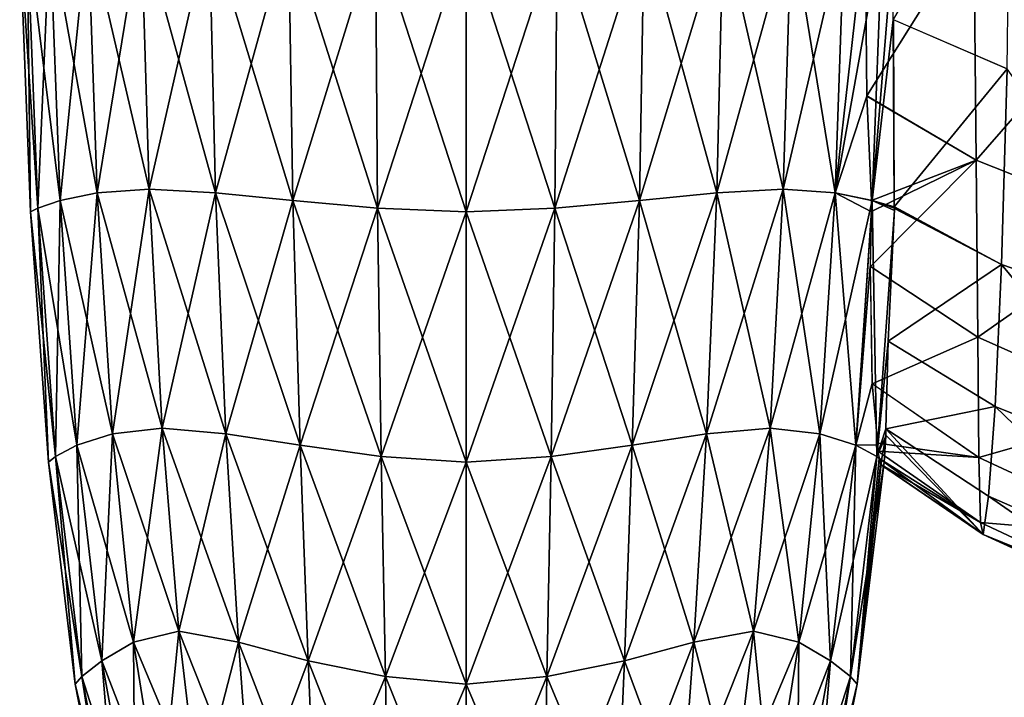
# Model space of a CAD drawing. Extents: x -0.96 to 0.96, y -0.57 to 2.63.
# Tile 2 of 148: x -0.95 to -0.83, y -0.11 to -0.03. Entities that reach past the tile are written whole.
import ezdxf

# ---------------------------------------------------------------- set-up
doc = ezdxf.new("R2010")
doc.units = 0
doc.layers.add('Brakiri_Cruiser_Main_Texture', color=7, linetype='CONTINUOUS')

msp = doc.modelspace()

# ---------------------------------------------------------------- linework, layer by layer
at = {"layer": 'Brakiri_Cruiser_Main_Texture'}
for points in [[(-0.83371, -0.004923, -0.585873), (-0.847973, -0.029448, -0.579968), (-0.834104, -0.035451, -0.579294)], [(-0.944954, -0.050565, -0.488919), (-0.950729, -0.018383, -0.506667), (-0.946094, -0.017921, -0.487344)], [(-0.949479, -0.05149, -0.59224), (-0.946094, -0.017921, -0.612656), (-0.950729, -0.018383, -0.593333)], [(-0.949479, -0.05149, -0.59224), (-0.944954, -0.050565, -0.611081), (-0.946094, -0.017921, -0.612656)], [(-0.93862, -0.050102, -0.47276), (-0.946094, -0.017921, -0.487344), (-0.939616, -0.01769, -0.470768)], [(-0.944954, -0.050565, -0.611081), (-0.939616, -0.01769, -0.629232), (-0.946094, -0.017921, -0.612656)], [(-0.93862, -0.050102, -0.47276), (-0.944954, -0.050565, -0.488919), (-0.946094, -0.017921, -0.487344)], [(-0.944954, -0.050565, -0.611081), (-0.93862, -0.050102, -0.62724), (-0.939616, -0.01769, -0.629232)], [(-0.93054, -0.050565, -0.460091), (-0.93862, -0.050102, -0.47276), (-0.939616, -0.01769, -0.470768)], [(-0.93054, -0.050565, -0.460091), (-0.939616, -0.01769, -0.470768), (-0.931328, -0.017921, -0.457812)], [(-0.93862, -0.050102, -0.62724), (-0.931328, -0.017921, -0.642187), (-0.939616, -0.01769, -0.629232)], [(-0.93862, -0.050102, -0.62724), (-0.93054, -0.050565, -0.639909), (-0.931328, -0.017921, -0.642187)], [(-0.92112, -0.05149, -0.451042), (-0.93054, -0.050565, -0.460091), (-0.931328, -0.017921, -0.457812)], [(-0.92112, -0.05149, -0.451042), (-0.931328, -0.017921, -0.457812), (-0.921667, -0.018383, -0.448542)], [(-0.93054, -0.050565, -0.639909), (-0.921667, -0.018383, -0.651458), (-0.931328, -0.017921, -0.642187)], [(-0.87888, -0.05149, -0.648958), (-0.86946, -0.050565, -0.639909), (-0.868672, -0.017921, -0.642187)], [(-0.87888, -0.05149, -0.648958), (-0.868672, -0.017921, -0.642187), (-0.878333, -0.018383, -0.651458)], [(-0.86946, -0.050565, -0.460091), (-0.878333, -0.018383, -0.448542), (-0.868672, -0.017921, -0.457812)], [(-0.86946, -0.050565, -0.639909), (-0.86138, -0.050102, -0.62724), (-0.860384, -0.01769, -0.629232)], [(-0.86946, -0.050565, -0.639909), (-0.860384, -0.01769, -0.629232), (-0.868672, -0.017921, -0.642187)], [(-0.86138, -0.050102, -0.47276), (-0.86946, -0.050565, -0.460091), (-0.868672, -0.017921, -0.457812)], [(-0.86138, -0.050102, -0.47276), (-0.868672, -0.017921, -0.457812), (-0.860384, -0.01769, -0.470768)], [(-0.86138, -0.050102, -0.62724), (-0.853906, -0.017921, -0.612656), (-0.860384, -0.01769, -0.629232)], [(-0.855046, -0.050565, -0.488919), (-0.86138, -0.050102, -0.47276), (-0.860384, -0.01769, -0.470768)], [(-0.86138, -0.050102, -0.62724), (-0.855046, -0.050565, -0.611081), (-0.853906, -0.017921, -0.612656)], [(-0.855046, -0.050565, -0.488919), (-0.860384, -0.01769, -0.470768), (-0.853906, -0.017921, -0.487344)], [(-0.855046, -0.050565, -0.611081), (-0.849271, -0.018383, -0.593333), (-0.853906, -0.017921, -0.612656)], [(-0.855046, -0.050565, -0.488919), (-0.853906, -0.017921, -0.487344), (-0.8514, -0.018171, -0.497791)], [(-0.838146, -0.017943, -0.491774), (-0.851205, -0.038749, -0.50256), (-0.851404, -0.018171, -0.497776)], [(-0.838146, -0.017943, -0.491774), (-0.837847, -0.046555, -0.498353), (-0.851205, -0.038749, -0.50256)], [(-0.81849, -0.024295, -0.486416), (-0.837847, -0.046555, -0.498353), (-0.838146, -0.017943, -0.491774)], [(-0.952187, -0.052415, -0.528412), (-0.954401, -0.019077, -0.55), (-0.95349, -0.018846, -0.527865)], [(-0.953073, -0.052878, -0.55), (-0.95349, -0.018846, -0.572135), (-0.954401, -0.019077, -0.55)], [(-0.952187, -0.052415, -0.528412), (-0.953073, -0.052878, -0.55), (-0.954401, -0.019077, -0.55)], [(-0.949479, -0.05149, -0.50776), (-0.95349, -0.018846, -0.527865), (-0.950729, -0.018383, -0.506667)], [(-0.952187, -0.052415, -0.571589), (-0.950729, -0.018383, -0.593333), (-0.95349, -0.018846, -0.572135)], [(-0.949479, -0.05149, -0.50776), (-0.952187, -0.052415, -0.528412), (-0.95349, -0.018846, -0.527865)], [(-0.953073, -0.052878, -0.55), (-0.952187, -0.052415, -0.571589), (-0.95349, -0.018846, -0.572135)], [(-0.952187, -0.052415, -0.571589), (-0.949479, -0.05149, -0.59224), (-0.950729, -0.018383, -0.593333)], [(-0.944954, -0.050565, -0.488919), (-0.949479, -0.05149, -0.50776), (-0.950729, -0.018383, -0.506667)], [(-0.93054, -0.050565, -0.639909), (-0.92112, -0.05149, -0.648958), (-0.921667, -0.018383, -0.651458)], [(-0.910794, -0.052415, -0.445625), (-0.92112, -0.05149, -0.451042), (-0.921667, -0.018383, -0.448542)], [(-0.910794, -0.052415, -0.445625), (-0.921667, -0.018383, -0.448542), (-0.911068, -0.018846, -0.443021)], [(-0.92112, -0.05149, -0.648958), (-0.911068, -0.018846, -0.656979), (-0.921667, -0.018383, -0.651458)], [(-0.92112, -0.05149, -0.648958), (-0.910794, -0.052415, -0.654375), (-0.911068, -0.018846, -0.656979)], [(-0.9, -0.052878, -0.443854), (-0.910794, -0.052415, -0.445625), (-0.911068, -0.018846, -0.443021)], [(-0.9, -0.052878, -0.443854), (-0.911068, -0.018846, -0.443021), (-0.9, -0.019077, -0.441198)], [(-0.910794, -0.052415, -0.654375), (-0.9, -0.019077, -0.658802), (-0.911068, -0.018846, -0.656979)], [(-0.910794, -0.052415, -0.654375), (-0.9, -0.052878, -0.656146), (-0.9, -0.019077, -0.658802)], [(-0.889206, -0.052415, -0.445625), (-0.9, -0.019077, -0.441198), (-0.888932, -0.018846, -0.443021)], [(-0.9, -0.052878, -0.656146), (-0.889206, -0.052415, -0.654375), (-0.888932, -0.018846, -0.656979)], [(-0.9, -0.052878, -0.656146), (-0.888932, -0.018846, -0.656979), (-0.9, -0.019077, -0.658802)], [(-0.889206, -0.052415, -0.445625), (-0.9, -0.052878, -0.443854), (-0.9, -0.019077, -0.441198)], [(-0.889206, -0.052415, -0.654375), (-0.87888, -0.05149, -0.648958), (-0.878333, -0.018383, -0.651458)], [(-0.889206, -0.052415, -0.654375), (-0.878333, -0.018383, -0.651458), (-0.888932, -0.018846, -0.656979)], [(-0.87888, -0.05149, -0.451042), (-0.889206, -0.052415, -0.445625), (-0.888932, -0.018846, -0.443021)], [(-0.87888, -0.05149, -0.451042), (-0.888932, -0.018846, -0.443021), (-0.878333, -0.018383, -0.448542)], [(-0.86946, -0.050565, -0.460091), (-0.87888, -0.05149, -0.451042), (-0.878333, -0.018383, -0.448542)], [(-0.855046, -0.050565, -0.488919), (-0.8514, -0.018171, -0.497791), (-0.851199, -0.038752, -0.502558)], [(-0.855046, -0.050565, -0.611081), (-0.850521, -0.05149, -0.59224), (-0.849271, -0.018383, -0.593333)], [(-0.850521, -0.05149, -0.59224), (-0.847843, -0.018623, -0.582371), (-0.849271, -0.018383, -0.593333)], [(-0.850521, -0.05149, -0.59224), (-0.847959, -0.029454, -0.579967), (-0.847843, -0.018623, -0.582371)], [(-0.81849, -0.024295, -0.486416), (-0.818072, -0.054421, -0.49323), (-0.837847, -0.046555, -0.498353)], [(-0.850521, -0.05149, -0.59224), (-0.847838, -0.052238, -0.571838), (-0.847959, -0.029454, -0.579967)], [(-0.834104, -0.035451, -0.579294), (-0.84795, -0.029458, -0.579967), (-0.847838, -0.052238, -0.571838)], [(-0.834104, -0.035451, -0.579294), (-0.847838, -0.052238, -0.571838), (-0.834768, -0.059268, -0.570882)], [(-0.811816, -0.067158, -0.568309), (-0.834104, -0.035451, -0.579294), (-0.834768, -0.059268, -0.570882)], [(-0.855046, -0.050565, -0.488919), (-0.851199, -0.038752, -0.502558), (-0.850633, -0.051467, -0.507291)], [(-0.837847, -0.046555, -0.498353), (-0.850629, -0.051468, -0.507309), (-0.851193, -0.038755, -0.502556)], [(-0.837847, -0.046555, -0.498353), (-0.837657, -0.068139, -0.506842), (-0.850747, -0.05954, -0.510554)], [(-0.837847, -0.046555, -0.498353), (-0.850747, -0.05954, -0.510554), (-0.850611, -0.052824, -0.507839)], [(-0.837847, -0.046555, -0.498353), (-0.850611, -0.052824, -0.507839), (-0.850629, -0.051468, -0.507309)], [(-0.818072, -0.054421, -0.49323), (-0.837657, -0.068139, -0.506842), (-0.837847, -0.046555, -0.498353)], [(-0.937025, -0.079211, -0.475951), (-0.944954, -0.050565, -0.488919), (-0.93862, -0.050102, -0.47276)], [(-0.943099, -0.079905, -0.608542), (-0.93862, -0.050102, -0.62724), (-0.944954, -0.050565, -0.611081)], [(-0.943099, -0.079905, -0.608542), (-0.937025, -0.079211, -0.624049), (-0.93862, -0.050102, -0.62724)], [(-0.929271, -0.079905, -0.463802), (-0.937025, -0.079211, -0.475951), (-0.93862, -0.050102, -0.47276)], [(-0.929271, -0.079905, -0.463802), (-0.93862, -0.050102, -0.47276), (-0.93054, -0.050565, -0.460091)], [(-0.937025, -0.079211, -0.624049), (-0.93054, -0.050565, -0.639909), (-0.93862, -0.050102, -0.62724)], [(-0.870729, -0.079905, -0.636198), (-0.862975, -0.079211, -0.624049), (-0.86138, -0.050102, -0.62724)], [(-0.870729, -0.079905, -0.636198), (-0.86138, -0.050102, -0.62724), (-0.86946, -0.050565, -0.639909)], [(-0.862975, -0.079211, -0.475951), (-0.86946, -0.050565, -0.460091), (-0.86138, -0.050102, -0.47276)], [(-0.862975, -0.079211, -0.624049), (-0.855046, -0.050565, -0.611081), (-0.86138, -0.050102, -0.62724)], [(-0.856901, -0.079905, -0.491458), (-0.862975, -0.079211, -0.475951), (-0.86138, -0.050102, -0.47276)], [(-0.856901, -0.079905, -0.491458), (-0.86138, -0.050102, -0.47276), (-0.855046, -0.050565, -0.488919)], [(-0.947454, -0.081292, -0.509518), (-0.952187, -0.052415, -0.528412), (-0.949479, -0.05149, -0.50776)], [(-0.950052, -0.08268, -0.570677), (-0.949479, -0.05149, -0.59224), (-0.952187, -0.052415, -0.571589)], [(-0.950052, -0.08268, -0.570677), (-0.947454, -0.081292, -0.590482), (-0.949479, -0.05149, -0.59224)], [(-0.943099, -0.079905, -0.491458), (-0.949479, -0.05149, -0.50776), (-0.944954, -0.050565, -0.488919)], [(-0.947454, -0.081292, -0.590482), (-0.944954, -0.050565, -0.611081), (-0.949479, -0.05149, -0.59224)], [(-0.943099, -0.079905, -0.491458), (-0.947454, -0.081292, -0.509518), (-0.949479, -0.05149, -0.50776)], [(-0.947454, -0.081292, -0.590482), (-0.943099, -0.079905, -0.608542), (-0.944954, -0.050565, -0.611081)], [(-0.937025, -0.079211, -0.475951), (-0.943099, -0.079905, -0.491458), (-0.944954, -0.050565, -0.488919)], [(-0.937025, -0.079211, -0.624049), (-0.929271, -0.079905, -0.636198), (-0.93054, -0.050565, -0.639909)], [(-0.920241, -0.081292, -0.455091), (-0.929271, -0.079905, -0.463802), (-0.93054, -0.050565, -0.460091)], [(-0.920241, -0.081292, -0.455091), (-0.93054, -0.050565, -0.460091), (-0.92112, -0.05149, -0.451042)], [(-0.929271, -0.079905, -0.636198), (-0.92112, -0.05149, -0.648958), (-0.93054, -0.050565, -0.639909)], [(-0.929271, -0.079905, -0.636198), (-0.920241, -0.081292, -0.644909), (-0.92112, -0.05149, -0.648958)], [(-0.910339, -0.08268, -0.449896), (-0.920241, -0.081292, -0.455091), (-0.92112, -0.05149, -0.451042)], [(-0.910339, -0.08268, -0.449896), (-0.92112, -0.05149, -0.451042), (-0.910794, -0.052415, -0.445625)], [(-0.920241, -0.081292, -0.644909), (-0.910794, -0.052415, -0.654375), (-0.92112, -0.05149, -0.648958)], [(-0.889661, -0.08268, -0.650104), (-0.879759, -0.081292, -0.644909), (-0.87888, -0.05149, -0.648958)], [(-0.889661, -0.08268, -0.650104), (-0.87888, -0.05149, -0.648958), (-0.889206, -0.052415, -0.654375)], [(-0.879759, -0.081292, -0.455091), (-0.889206, -0.052415, -0.445625), (-0.87888, -0.05149, -0.451042)], [(-0.879759, -0.081292, -0.644909), (-0.870729, -0.079905, -0.636198), (-0.86946, -0.050565, -0.639909)], [(-0.879759, -0.081292, -0.644909), (-0.86946, -0.050565, -0.639909), (-0.87888, -0.05149, -0.648958)], [(-0.870729, -0.079905, -0.463802), (-0.879759, -0.081292, -0.455091), (-0.87888, -0.05149, -0.451042)], [(-0.870729, -0.079905, -0.463802), (-0.87888, -0.05149, -0.451042), (-0.86946, -0.050565, -0.460091)], [(-0.862975, -0.079211, -0.475951), (-0.870729, -0.079905, -0.463802), (-0.86946, -0.050565, -0.460091)], [(-0.862975, -0.079211, -0.624049), (-0.856901, -0.079905, -0.608542), (-0.855046, -0.050565, -0.611081)], [(-0.856901, -0.079905, -0.608542), (-0.850521, -0.05149, -0.59224), (-0.855046, -0.050565, -0.611081)], [(-0.855046, -0.050565, -0.488919), (-0.852546, -0.081292, -0.509518), (-0.856901, -0.079905, -0.491458)], [(-0.856901, -0.079905, -0.608542), (-0.852546, -0.081292, -0.590482), (-0.850521, -0.05149, -0.59224)], [(-0.855046, -0.050565, -0.488919), (-0.850633, -0.051467, -0.507291), (-0.850615, -0.052883, -0.507843)], [(-0.855046, -0.050565, -0.488919), (-0.850615, -0.052883, -0.507843), (-0.852546, -0.081292, -0.509518)], [(-0.850521, -0.05149, -0.59224), (-0.852546, -0.081292, -0.590482), (-0.849948, -0.08268, -0.570677)], [(-0.850521, -0.05149, -0.59224), (-0.847833, -0.052408, -0.571744), (-0.847838, -0.052238, -0.571838)], [(-0.850521, -0.05149, -0.59224), (-0.849948, -0.08268, -0.570677), (-0.847834, -0.052715, -0.57158)], [(-0.850521, -0.05149, -0.59224), (-0.847834, -0.052715, -0.57158), (-0.847834, -0.052408, -0.571753)], [(-0.950052, -0.08268, -0.529323), (-0.953073, -0.052878, -0.55), (-0.952187, -0.052415, -0.528412)], [(-0.950911, -0.083374, -0.55), (-0.952187, -0.052415, -0.571589), (-0.953073, -0.052878, -0.55)], [(-0.947454, -0.081292, -0.509518), (-0.950052, -0.08268, -0.529323), (-0.952187, -0.052415, -0.528412)], [(-0.950911, -0.083374, -0.55), (-0.950052, -0.08268, -0.570677), (-0.952187, -0.052415, -0.571589)], [(-0.920241, -0.081292, -0.644909), (-0.910339, -0.08268, -0.650104), (-0.910794, -0.052415, -0.654375)], [(-0.9, -0.083374, -0.448177), (-0.910339, -0.08268, -0.449896), (-0.910794, -0.052415, -0.445625)], [(-0.9, -0.083374, -0.448177), (-0.910794, -0.052415, -0.445625), (-0.9, -0.052878, -0.443854)], [(-0.910339, -0.08268, -0.650104), (-0.9, -0.052878, -0.656146), (-0.910794, -0.052415, -0.654375)], [(-0.889661, -0.08268, -0.449896), (-0.9, -0.052878, -0.443854), (-0.889206, -0.052415, -0.445625)], [(-0.9, -0.083374, -0.651823), (-0.889661, -0.08268, -0.650104), (-0.889206, -0.052415, -0.654375)], [(-0.9, -0.083374, -0.651823), (-0.889206, -0.052415, -0.654375), (-0.9, -0.052878, -0.656146)], [(-0.879759, -0.081292, -0.455091), (-0.889661, -0.08268, -0.449896), (-0.889206, -0.052415, -0.445625)], [(-0.849948, -0.08268, -0.570677), (-0.84857, -0.068633, -0.562409), (-0.847832, -0.052698, -0.57158)], [(-0.834768, -0.059268, -0.570882), (-0.847816, -0.052458, -0.571587), (-0.84857, -0.068633, -0.562409)], [(-0.847812, -0.052415, -0.571589), (-0.847834, -0.052408, -0.571753), (-0.847834, -0.052715, -0.57158)], [(-0.834768, -0.059268, -0.570882), (-0.847821, -0.052248, -0.571837), (-0.847816, -0.052414, -0.571612)], [(-0.834768, -0.059268, -0.570882), (-0.847816, -0.052414, -0.571612), (-0.847816, -0.052458, -0.571587)], [(-0.950052, -0.08268, -0.529323), (-0.950911, -0.083374, -0.55), (-0.953073, -0.052878, -0.55)], [(-0.910339, -0.08268, -0.650104), (-0.9, -0.083374, -0.651823), (-0.9, -0.052878, -0.656146)], [(-0.889661, -0.08268, -0.449896), (-0.9, -0.083374, -0.448177), (-0.9, -0.052878, -0.443854)], [(-0.852546, -0.081292, -0.509518), (-0.850611, -0.052824, -0.507839), (-0.850778, -0.05952, -0.510562)], [(-0.818072, -0.054421, -0.49323), (-0.817513, -0.077067, -0.502009), (-0.837657, -0.068139, -0.506842)], [(-0.852546, -0.081292, -0.509518), (-0.850778, -0.05952, -0.510562), (-0.850556, -0.073791, -0.52)], [(-0.837657, -0.068139, -0.506842), (-0.850525, -0.073812, -0.519992), (-0.850747, -0.05954, -0.510554)], [(-0.834768, -0.059268, -0.570882), (-0.84857, -0.068633, -0.562409), (-0.835569, -0.076572, -0.561066)], [(-0.812969, -0.085629, -0.55813), (-0.834768, -0.059268, -0.570882), (-0.835569, -0.076572, -0.561066)], [(-0.812969, -0.085629, -0.55813), (-0.811816, -0.067158, -0.568309), (-0.834768, -0.059268, -0.570882)], [(-0.837657, -0.068139, -0.506842), (-0.837522, -0.082795, -0.516774), (-0.850525, -0.073812, -0.519992)], [(-0.817513, -0.077067, -0.502009), (-0.837522, -0.082795, -0.516774), (-0.837657, -0.068139, -0.506842)], [(-0.849948, -0.08268, -0.570677), (-0.848885, -0.079293, -0.552005), (-0.84857, -0.068633, -0.562409)], [(-0.835569, -0.076572, -0.561066), (-0.84857, -0.068633, -0.562409), (-0.848885, -0.079293, -0.552005)], [(-0.852546, -0.081292, -0.509518), (-0.850556, -0.073791, -0.52), (-0.849849, -0.081273, -0.529281)], [(-0.837522, -0.082795, -0.516774), (-0.849833, -0.081053, -0.529274), (-0.850547, -0.073797, -0.519998)], [(-0.835569, -0.076572, -0.561066), (-0.848885, -0.079293, -0.552005), (-0.836361, -0.087502, -0.55029)], [(-0.814106, -0.097245, -0.546944), (-0.835569, -0.076572, -0.561066), (-0.836361, -0.087502, -0.55029)], [(-0.814106, -0.097245, -0.546944), (-0.812969, -0.085629, -0.55813), (-0.835569, -0.076572, -0.561066)], [(-0.817513, -0.077067, -0.502009), (-0.816835, -0.092429, -0.512265), (-0.837522, -0.082795, -0.516774)], [(-0.940519, -0.105324, -0.49451), (-0.947454, -0.081292, -0.509518), (-0.943099, -0.079905, -0.491458)], [(-0.944401, -0.107592, -0.588542), (-0.943099, -0.079905, -0.608542), (-0.947454, -0.081292, -0.590482)], [(-0.944401, -0.107592, -0.588542), (-0.940519, -0.105324, -0.60549), (-0.943099, -0.079905, -0.608542)], [(-0.935009, -0.10398, -0.479983), (-0.943099, -0.079905, -0.491458), (-0.937025, -0.079211, -0.475951)], [(-0.940519, -0.105324, -0.60549), (-0.937025, -0.079211, -0.624049), (-0.943099, -0.079905, -0.608542)], [(-0.935009, -0.10398, -0.479983), (-0.940519, -0.105324, -0.49451), (-0.943099, -0.079905, -0.491458)], [(-0.940519, -0.105324, -0.60549), (-0.935009, -0.10398, -0.620017), (-0.937025, -0.079211, -0.624049)], [(-0.927745, -0.105324, -0.468963), (-0.935009, -0.10398, -0.479983), (-0.937025, -0.079211, -0.475951)], [(-0.927745, -0.105324, -0.468963), (-0.937025, -0.079211, -0.475951), (-0.929271, -0.079905, -0.463802)], [(-0.935009, -0.10398, -0.620017), (-0.929271, -0.079905, -0.636198), (-0.937025, -0.079211, -0.624049)], [(-0.935009, -0.10398, -0.620017), (-0.927745, -0.105324, -0.631037), (-0.929271, -0.079905, -0.636198)], [(-0.919271, -0.107592, -0.461198), (-0.927745, -0.105324, -0.468963), (-0.929271, -0.079905, -0.463802)], [(-0.919271, -0.107592, -0.461198), (-0.929271, -0.079905, -0.463802), (-0.920241, -0.081292, -0.455091)], [(-0.927745, -0.105324, -0.631037), (-0.920241, -0.081292, -0.644909), (-0.929271, -0.079905, -0.636198)], [(-0.880729, -0.107592, -0.638802), (-0.872255, -0.105324, -0.631037), (-0.870729, -0.079905, -0.636198)], [(-0.880729, -0.107592, -0.638802), (-0.870729, -0.079905, -0.636198), (-0.879759, -0.081292, -0.644909)], [(-0.872255, -0.105324, -0.468963), (-0.879759, -0.081292, -0.455091), (-0.870729, -0.079905, -0.463802)], [(-0.872255, -0.105324, -0.631037), (-0.864991, -0.10398, -0.620017), (-0.862975, -0.079211, -0.624049)], [(-0.872255, -0.105324, -0.631037), (-0.862975, -0.079211, -0.624049), (-0.870729, -0.079905, -0.636198)], [(-0.864991, -0.10398, -0.479983), (-0.872255, -0.105324, -0.468963), (-0.870729, -0.079905, -0.463802)], [(-0.864991, -0.10398, -0.479983), (-0.870729, -0.079905, -0.463802), (-0.862975, -0.079211, -0.475951)], [(-0.864991, -0.10398, -0.620017), (-0.856901, -0.079905, -0.608542), (-0.862975, -0.079211, -0.624049)], [(-0.859481, -0.105324, -0.49451), (-0.864991, -0.10398, -0.479983), (-0.862975, -0.079211, -0.475951)], [(-0.864991, -0.10398, -0.620017), (-0.859481, -0.105324, -0.60549), (-0.856901, -0.079905, -0.608542)], [(-0.859481, -0.105324, -0.49451), (-0.862975, -0.079211, -0.475951), (-0.856901, -0.079905, -0.491458)], [(-0.859481, -0.105324, -0.60549), (-0.852546, -0.081292, -0.590482), (-0.856901, -0.079905, -0.608542)], [(-0.855599, -0.107592, -0.511458), (-0.859481, -0.105324, -0.49451), (-0.856901, -0.079905, -0.491458)], [(-0.855599, -0.107592, -0.511458), (-0.856901, -0.079905, -0.491458), (-0.852546, -0.081292, -0.509518)], [(-0.849948, -0.08268, -0.570677), (-0.848863, -0.080187, -0.55), (-0.848885, -0.079293, -0.552005)], [(-0.849948, -0.08268, -0.570677), (-0.849089, -0.083374, -0.55), (-0.848863, -0.080187, -0.55)], [(-0.837001, -0.092199, -0.539), (-0.848855, -0.080082, -0.55), (-0.8494, -0.083123, -0.542515)], [(-0.849089, -0.083374, -0.55), (-0.849398, -0.083124, -0.542548), (-0.848863, -0.080187, -0.55)], [(-0.837001, -0.092199, -0.539), (-0.836361, -0.087502, -0.55029), (-0.848877, -0.079298, -0.552003)], [(-0.837001, -0.092199, -0.539), (-0.848877, -0.079298, -0.552003), (-0.848855, -0.080082, -0.55)], [(-0.944401, -0.107592, -0.511458), (-0.950052, -0.08268, -0.529323), (-0.947454, -0.081292, -0.509518)], [(-0.946842, -0.109476, -0.569674), (-0.947454, -0.081292, -0.590482), (-0.950052, -0.08268, -0.570677)], [(-0.940519, -0.105324, -0.49451), (-0.944401, -0.107592, -0.511458), (-0.947454, -0.081292, -0.509518)], [(-0.946842, -0.109476, -0.569674), (-0.944401, -0.107592, -0.588542), (-0.947454, -0.081292, -0.590482)], [(-0.927745, -0.105324, -0.631037), (-0.919271, -0.107592, -0.638802), (-0.920241, -0.081292, -0.644909)], [(-0.909837, -0.109476, -0.456315), (-0.919271, -0.107592, -0.461198), (-0.920241, -0.081292, -0.455091)], [(-0.909837, -0.109476, -0.456315), (-0.920241, -0.081292, -0.455091), (-0.910339, -0.08268, -0.449896)], [(-0.919271, -0.107592, -0.638802), (-0.910339, -0.08268, -0.650104), (-0.920241, -0.081292, -0.644909)], [(-0.890163, -0.109476, -0.643685), (-0.880729, -0.107592, -0.638802), (-0.879759, -0.081292, -0.644909)], [(-0.890163, -0.109476, -0.643685), (-0.879759, -0.081292, -0.644909), (-0.889661, -0.08268, -0.650104)], [(-0.880729, -0.107592, -0.461198), (-0.889661, -0.08268, -0.449896), (-0.879759, -0.081292, -0.455091)], [(-0.872255, -0.105324, -0.468963), (-0.880729, -0.107592, -0.461198), (-0.879759, -0.081292, -0.455091)], [(-0.859481, -0.105324, -0.60549), (-0.855599, -0.107592, -0.588542), (-0.852546, -0.081292, -0.590482)], [(-0.855599, -0.107592, -0.588542), (-0.849948, -0.08268, -0.570677), (-0.852546, -0.081292, -0.590482)], [(-0.853158, -0.109476, -0.530326), (-0.855599, -0.107592, -0.511458), (-0.852546, -0.081292, -0.509518)], [(-0.853158, -0.109476, -0.530326), (-0.852546, -0.081292, -0.509518), (-0.849948, -0.08268, -0.529323)], [(-0.852546, -0.081292, -0.509518), (-0.849849, -0.081273, -0.529281), (-0.849948, -0.08268, -0.529323)], [(-0.849948, -0.08268, -0.529323), (-0.849849, -0.081273, -0.529281), (-0.849858, -0.082012, -0.530288)], [(-0.837522, -0.082795, -0.516774), (-0.84984, -0.082024, -0.530284), (-0.849833, -0.081053, -0.529274)], [(-0.946842, -0.109476, -0.530326), (-0.950911, -0.083374, -0.55), (-0.950052, -0.08268, -0.529323)], [(-0.94763, -0.110434, -0.55), (-0.950052, -0.08268, -0.570677), (-0.950911, -0.083374, -0.55)], [(-0.944401, -0.107592, -0.511458), (-0.946842, -0.109476, -0.530326), (-0.950052, -0.08268, -0.529323)], [(-0.94763, -0.110434, -0.55), (-0.946842, -0.109476, -0.569674), (-0.950052, -0.08268, -0.570677)], [(-0.919271, -0.107592, -0.638802), (-0.909837, -0.109476, -0.643685), (-0.910339, -0.08268, -0.650104)], [(-0.9, -0.110434, -0.45474), (-0.909837, -0.109476, -0.456315), (-0.910339, -0.08268, -0.449896)], [(-0.9, -0.110434, -0.45474), (-0.910339, -0.08268, -0.449896), (-0.9, -0.083374, -0.448177)], [(-0.909837, -0.109476, -0.643685), (-0.9, -0.083374, -0.651823), (-0.910339, -0.08268, -0.650104)], [(-0.890163, -0.109476, -0.456315), (-0.9, -0.083374, -0.448177), (-0.889661, -0.08268, -0.449896)], [(-0.9, -0.110434, -0.64526), (-0.890163, -0.109476, -0.643685), (-0.889661, -0.08268, -0.650104)], [(-0.9, -0.110434, -0.64526), (-0.889661, -0.08268, -0.650104), (-0.9, -0.083374, -0.651823)], [(-0.880729, -0.107592, -0.461198), (-0.890163, -0.109476, -0.456315), (-0.889661, -0.08268, -0.449896)], [(-0.855599, -0.107592, -0.588542), (-0.853158, -0.109476, -0.569674), (-0.849948, -0.08268, -0.570677)], [(-0.853158, -0.109476, -0.569674), (-0.849089, -0.083374, -0.55), (-0.849948, -0.08268, -0.570677)], [(-0.85237, -0.110434, -0.55), (-0.853158, -0.109476, -0.530326), (-0.849948, -0.08268, -0.529323)], [(-0.85237, -0.110434, -0.55), (-0.849948, -0.08268, -0.529323), (-0.849663, -0.08291, -0.536188)], [(-0.849948, -0.08268, -0.529323), (-0.849858, -0.082012, -0.530288), (-0.849664, -0.08291, -0.536165)], [(-0.837337, -0.090742, -0.527657), (-0.849612, -0.082951, -0.53741), (-0.849858, -0.082012, -0.530288)], [(-0.837522, -0.082795, -0.516774), (-0.837337, -0.090742, -0.527657), (-0.84984, -0.082024, -0.530284)], [(-0.946842, -0.109476, -0.530326), (-0.94763, -0.110434, -0.55), (-0.950911, -0.083374, -0.55)], [(-0.909837, -0.109476, -0.643685), (-0.9, -0.110434, -0.64526), (-0.9, -0.083374, -0.651823)], [(-0.890163, -0.109476, -0.456315), (-0.9, -0.110434, -0.45474), (-0.9, -0.083374, -0.448177)], [(-0.853158, -0.109476, -0.569674), (-0.85237, -0.110434, -0.55), (-0.849089, -0.083374, -0.55)], [(-0.85237, -0.110434, -0.55), (-0.849663, -0.08291, -0.536188), (-0.849526, -0.083654, -0.541166)], [(-0.85237, -0.110434, -0.55), (-0.849526, -0.083654, -0.541166), (-0.849398, -0.083124, -0.542548)], [(-0.85237, -0.110434, -0.55), (-0.849398, -0.083124, -0.542548), (-0.849089, -0.083374, -0.55)], [(-0.837337, -0.090742, -0.527657), (-0.849499, -0.083672, -0.541161), (-0.849612, -0.082951, -0.53741)], [(-0.837001, -0.092199, -0.539), (-0.8494, -0.083123, -0.542515), (-0.849526, -0.083654, -0.541166)], [(-0.837337, -0.090742, -0.527657), (-0.837001, -0.092199, -0.539), (-0.849499, -0.083672, -0.541161)], [(-0.816835, -0.092429, -0.512265), (-0.837337, -0.090742, -0.527657), (-0.837522, -0.082795, -0.516774)], [(-0.815158, -0.102204, -0.535242), (-0.836361, -0.087502, -0.55029), (-0.837001, -0.092199, -0.539)], [(-0.815158, -0.102204, -0.535242), (-0.814106, -0.097245, -0.546944), (-0.836361, -0.087502, -0.55029)], [(-0.816059, -0.100704, -0.523512), (-0.837001, -0.092199, -0.539), (-0.837337, -0.090742, -0.527657)], [(-0.816835, -0.092429, -0.512265), (-0.816059, -0.100704, -0.523512), (-0.837337, -0.090742, -0.527657)], [(-0.816059, -0.100704, -0.523512), (-0.815158, -0.102204, -0.535242), (-0.837001, -0.092199, -0.539)], [(-0.932611, -0.124212, -0.484779), (-0.940519, -0.105324, -0.49451), (-0.935009, -0.10398, -0.479983)], [(-0.937205, -0.126205, -0.602378), (-0.935009, -0.10398, -0.620017), (-0.940519, -0.105324, -0.60549)], [(-0.937205, -0.126205, -0.602378), (-0.932611, -0.124212, -0.615221), (-0.935009, -0.10398, -0.620017)], [(-0.926189, -0.126205, -0.47559), (-0.932611, -0.124212, -0.484779), (-0.935009, -0.10398, -0.479983)], [(-0.926189, -0.126205, -0.47559), (-0.935009, -0.10398, -0.479983), (-0.927745, -0.105324, -0.468963)], [(-0.932611, -0.124212, -0.615221), (-0.927745, -0.105324, -0.631037), (-0.935009, -0.10398, -0.620017)], [(-0.873811, -0.126205, -0.62441), (-0.867389, -0.124212, -0.615221), (-0.864991, -0.10398, -0.620017)], [(-0.873811, -0.126205, -0.62441), (-0.864991, -0.10398, -0.620017), (-0.872255, -0.105324, -0.631037)], [(-0.867389, -0.124212, -0.484779), (-0.872255, -0.105324, -0.468963), (-0.864991, -0.10398, -0.479983)], [(-0.867389, -0.124212, -0.615221), (-0.859481, -0.105324, -0.60549), (-0.864991, -0.10398, -0.620017)], [(-0.862795, -0.126205, -0.497622), (-0.867389, -0.124212, -0.484779), (-0.864991, -0.10398, -0.479983)], [(-0.862795, -0.126205, -0.497622), (-0.864991, -0.10398, -0.479983), (-0.859481, -0.105324, -0.49451)], [(-0.937205, -0.126205, -0.497622), (-0.944401, -0.107592, -0.511458), (-0.940519, -0.105324, -0.49451)], [(-0.940323, -0.129807, -0.586662), (-0.940519, -0.105324, -0.60549), (-0.944401, -0.107592, -0.588542)], [(-0.932611, -0.124212, -0.484779), (-0.937205, -0.126205, -0.497622), (-0.940519, -0.105324, -0.49451)], [(-0.940323, -0.129807, -0.586662), (-0.937205, -0.126205, -0.602378), (-0.940519, -0.105324, -0.60549)], [(-0.932611, -0.124212, -0.615221), (-0.926189, -0.126205, -0.62441), (-0.927745, -0.105324, -0.631037)], [(-0.918331, -0.129807, -0.469353), (-0.926189, -0.126205, -0.47559), (-0.927745, -0.105324, -0.468963)], [(-0.918331, -0.129807, -0.469353), (-0.927745, -0.105324, -0.468963), (-0.919271, -0.107592, -0.461198)], [(-0.926189, -0.126205, -0.62441), (-0.919271, -0.107592, -0.638802), (-0.927745, -0.105324, -0.631037)], [(-0.881669, -0.129807, -0.630647), (-0.873811, -0.126205, -0.62441), (-0.872255, -0.105324, -0.631037)], [(-0.881669, -0.129807, -0.630647), (-0.872255, -0.105324, -0.631037), (-0.880729, -0.107592, -0.638802)], [(-0.873811, -0.126205, -0.47559), (-0.880729, -0.107592, -0.461198), (-0.872255, -0.105324, -0.468963)], [(-0.867389, -0.124212, -0.484779), (-0.873811, -0.126205, -0.47559), (-0.872255, -0.105324, -0.468963)], [(-0.867389, -0.124212, -0.615221), (-0.862795, -0.126205, -0.602378), (-0.859481, -0.105324, -0.60549)], [(-0.862795, -0.126205, -0.602378), (-0.855599, -0.107592, -0.588542), (-0.859481, -0.105324, -0.60549)], [(-0.859677, -0.129807, -0.513338), (-0.862795, -0.126205, -0.497622), (-0.859481, -0.105324, -0.49451)], [(-0.859677, -0.129807, -0.513338), (-0.859481, -0.105324, -0.49451), (-0.855599, -0.107592, -0.511458)], [(-0.940323, -0.129807, -0.513338), (-0.946842, -0.109476, -0.530326), (-0.944401, -0.107592, -0.511458)], [(-0.942318, -0.132637, -0.568854), (-0.944401, -0.107592, -0.588542), (-0.946842, -0.109476, -0.569674)], [(-0.937205, -0.126205, -0.497622), (-0.940323, -0.129807, -0.513338), (-0.944401, -0.107592, -0.511458)], [(-0.942318, -0.132637, -0.568854), (-0.940323, -0.129807, -0.586662), (-0.944401, -0.107592, -0.588542)], [(-0.926189, -0.126205, -0.62441), (-0.918331, -0.129807, -0.630647), (-0.919271, -0.107592, -0.638802)], [(-0.909427, -0.132637, -0.465365), (-0.918331, -0.129807, -0.469353), (-0.919271, -0.107592, -0.461198)], [(-0.909427, -0.132637, -0.465365), (-0.919271, -0.107592, -0.461198), (-0.909837, -0.109476, -0.456315)], [(-0.918331, -0.129807, -0.630647), (-0.909837, -0.109476, -0.643685), (-0.919271, -0.107592, -0.638802)], [(-0.890573, -0.132637, -0.634635), (-0.881669, -0.129807, -0.630647), (-0.880729, -0.107592, -0.638802)], [(-0.890573, -0.132637, -0.634635), (-0.880729, -0.107592, -0.638802), (-0.890163, -0.109476, -0.643685)], [(-0.881669, -0.129807, -0.469353), (-0.890163, -0.109476, -0.456315), (-0.880729, -0.107592, -0.461198)], [(-0.873811, -0.126205, -0.47559), (-0.881669, -0.129807, -0.469353), (-0.880729, -0.107592, -0.461198)], [(-0.862795, -0.126205, -0.602378), (-0.859677, -0.129807, -0.586662), (-0.855599, -0.107592, -0.588542)], [(-0.859677, -0.129807, -0.586662), (-0.853158, -0.109476, -0.569674), (-0.855599, -0.107592, -0.588542)], [(-0.857682, -0.132637, -0.531146), (-0.859677, -0.129807, -0.513338), (-0.855599, -0.107592, -0.511458)], [(-0.857682, -0.132637, -0.531146), (-0.855599, -0.107592, -0.511458), (-0.853158, -0.109476, -0.530326)], [(-0.942318, -0.132637, -0.531146), (-0.94763, -0.110434, -0.55), (-0.946842, -0.109476, -0.530326)], [(-0.943034, -0.13386, -0.55), (-0.946842, -0.109476, -0.569674), (-0.94763, -0.110434, -0.55)], [(-0.940323, -0.129807, -0.513338), (-0.942318, -0.132637, -0.531146), (-0.946842, -0.109476, -0.530326)], [(-0.943034, -0.13386, -0.55), (-0.942318, -0.132637, -0.568854), (-0.946842, -0.109476, -0.569674)], [(-0.918331, -0.129807, -0.630647), (-0.909427, -0.132637, -0.634635), (-0.909837, -0.109476, -0.643685)], [(-0.9, -0.13386, -0.463932), (-0.909427, -0.132637, -0.465365), (-0.909837, -0.109476, -0.456315)], [(-0.9, -0.13386, -0.463932), (-0.909837, -0.109476, -0.456315), (-0.9, -0.110434, -0.45474)], [(-0.909427, -0.132637, -0.634635), (-0.9, -0.110434, -0.64526), (-0.909837, -0.109476, -0.643685)], [(-0.890573, -0.132637, -0.465365), (-0.9, -0.110434, -0.45474), (-0.890163, -0.109476, -0.456315)], [(-0.9, -0.13386, -0.636068), (-0.890573, -0.132637, -0.634635), (-0.890163, -0.109476, -0.643685)], [(-0.9, -0.13386, -0.636068), (-0.890163, -0.109476, -0.643685), (-0.9, -0.110434, -0.64526)], [(-0.881669, -0.129807, -0.469353), (-0.890573, -0.132637, -0.465365), (-0.890163, -0.109476, -0.456315)], [(-0.859677, -0.129807, -0.586662), (-0.857682, -0.132637, -0.568854), (-0.853158, -0.109476, -0.569674)], [(-0.857682, -0.132637, -0.568854), (-0.85237, -0.110434, -0.55), (-0.853158, -0.109476, -0.569674)], [(-0.856966, -0.13386, -0.55), (-0.857682, -0.132637, -0.531146), (-0.853158, -0.109476, -0.530326)], [(-0.856966, -0.13386, -0.55), (-0.853158, -0.109476, -0.530326), (-0.85237, -0.110434, -0.55)], [(-0.942318, -0.132637, -0.531146), (-0.943034, -0.13386, -0.55), (-0.94763, -0.110434, -0.55)], [(-0.909427, -0.132637, -0.634635), (-0.9, -0.13386, -0.636068), (-0.9, -0.110434, -0.64526)], [(-0.890573, -0.132637, -0.465365), (-0.9, -0.13386, -0.463932), (-0.9, -0.110434, -0.45474)], [(-0.857682, -0.132637, -0.568854), (-0.856966, -0.13386, -0.55), (-0.85237, -0.110434, -0.55)]]:
    msp.add_3dface(points, dxfattribs=at)

doc.saveas('drawing.dxf')
